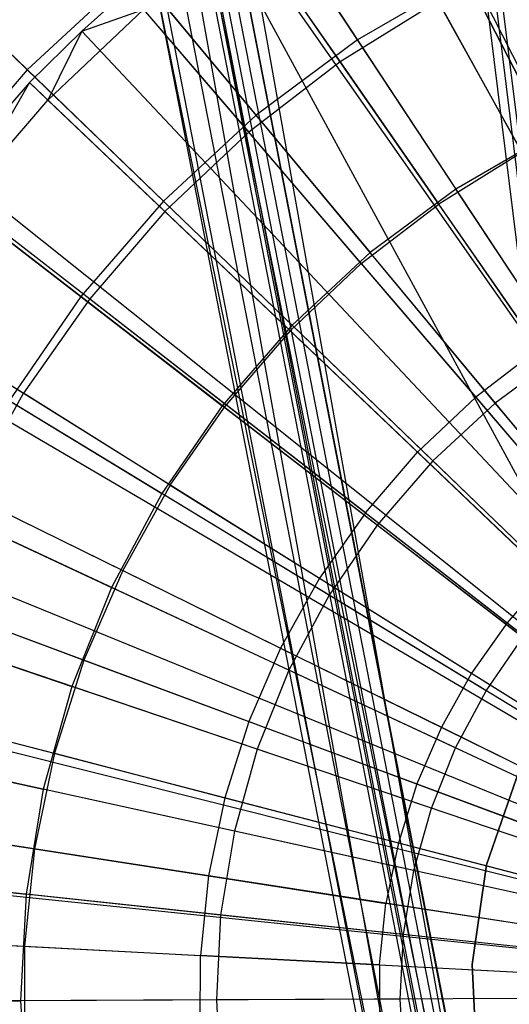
# Model space of a CAD drawing. Extents: x 0.2 to 44.2, y -21.9 to 24.
# Tile 49 of 239: x 4.6 to 5.4, y -3.8 to -2.1. Entities that reach past the tile are written whole.
import ezdxf

# ---------------------------------------------------------------- set-up
doc = ezdxf.new("R2010")
doc.units = 0
doc.header["$LTSCALE"] = 2.54
doc.layers.get('0').update_dxf_attribs({"color": 13, "linetype": 'CONTINUOUS'})

# ---------------------------------------------------------------- blocks, each defined once
blk = doc.blocks.new('GRUPUJ_2')
at = {"color": 0}
for p, q in [((1.2331, 16.4732, 34), (2.0632, 14.8312, 34.55)), ((1.2331, 16.4732, 34), (2.0632, 14.8312, 34.55)), ((1.1598, 16.4345, 34), (2.0499, 14.8241, 34.55)), ((1.1598, 16.4345, 34), (2.0499, 14.8241, 34.55)), ((0.9661, 16.3142, 34), (2.0131, 14.8011, 34.55)), ((0.9661, 16.3142, 34), (2.0131, 14.8011, 34.55)), ((0.9576, 16.3083, 34), (2.0131, 14.8011, 34.55)), ((0.9576, 16.3083, 34), (2.0131, 14.8011, 34.55)), ((0.9906, 16.279, 34.0202), (1.147, 16.0534, 34.1401)), ((0.9906, 16.279, 34.0202), (1.147, 16.0534, 34.1401)), ((0.7857, 16.175, 34), (0.7085, 16.1059, 34)), ((0.7857, 16.175, 34), (0.7085, 16.1059, 34)), ((0.7857, 16.175, 34), (1.9817, 14.7768, 34.55)), ((0.7857, 16.175, 34), (1.9817, 14.7768, 34.55)), ((0.8136, 16.1424, 34.0202), (0.6512, 15.9887, 34.0202)), ((0.8136, 16.1424, 34.0202), (0.6512, 15.9887, 34.0202)), ((0.7085, 16.1059, 34), (0.8136, 16.1424, 34.0202)), ((0.7085, 16.1059, 34), (0.8136, 16.1424, 34.0202)), ((0.8136, 16.1424, 34.0202), (0.992, 15.9339, 34.1401)), ((0.8136, 16.1424, 34.0202), (0.992, 15.9339, 34.1401)), ((1.3133, 16.1567, 34.1401), (1.147, 16.0534, 34.1401)), ((1.3133, 16.1567, 34.1401), (1.147, 16.0534, 34.1401)), ((1.3133, 16.1567, 34.1401), (1.4554, 15.8996, 34.2518)), ((1.3133, 16.1567, 34.1401), (1.4554, 15.8996, 34.2518)), ((0.7085, 16.1059, 34), (0.6202, 16.0183, 34)), ((0.7085, 16.1059, 34), (0.6202, 16.0183, 34)), ((0.7085, 16.1059, 34), (0.6512, 15.9887, 34.0202)), ((0.7085, 16.1059, 34), (0.6512, 15.9887, 34.0202)), ((0.7085, 16.1059, 34), (1.9677, 14.7642, 34.55)), ((0.7085, 16.1059, 34), (1.9677, 14.7642, 34.55)), ((1.147, 16.0534, 34.1401), (0.992, 15.9339, 34.1401)), ((1.147, 16.0534, 34.1401), (0.992, 15.9339, 34.1401)), ((1.147, 16.0534, 34.1401), (1.3144, 15.812, 34.2518)), ((1.147, 16.0534, 34.1401), (1.3144, 15.812, 34.2518)), ((0.6202, 16.0183, 34), (0.4907, 15.8701, 34)), ((0.6202, 16.0183, 34), (0.4907, 15.8701, 34)), ((0.6202, 16.0183, 34), (0.5053, 15.8193, 34.0202)), ((0.6202, 16.0183, 34), (0.5053, 15.8193, 34.0202)), ((0.6202, 16.0183, 34), (0.6512, 15.9887, 34.0202)), ((0.6202, 16.0183, 34), (0.6512, 15.9887, 34.0202)), ((0.6202, 16.0183, 34), (1.9516, 14.7483, 34.55)), ((0.6202, 16.0183, 34), (1.9516, 14.7483, 34.55)), ((0.5053, 15.8193, 34.0202), (0.6512, 15.9887, 34.0202)), ((0.5053, 15.8193, 34.0202), (0.6512, 15.9887, 34.0202)), ((0.8498, 15.7992, 34.1401), (0.6512, 15.9887, 34.0202)), ((0.8498, 15.7992, 34.1401), (0.6512, 15.9887, 34.0202)), ((0.8498, 15.7992, 34.1401), (0.992, 15.9339, 34.1401)), ((0.8498, 15.7992, 34.1401), (0.992, 15.9339, 34.1401)), ((1.1829, 15.7107, 34.2518), (0.992, 15.9339, 34.1401)), ((1.1829, 15.7107, 34.2518), (0.992, 15.9339, 34.1401)), ((1.4554, 15.8996, 34.2518), (1.3144, 15.812, 34.2518)), ((1.4554, 15.8996, 34.2518), (1.3144, 15.812, 34.2518)), ((0.4907, 15.8701, 34), (1.928, 14.7213, 34.55)), ((0.4907, 15.8701, 34), (1.928, 14.7213, 34.55)), ((0.4714, 15.8456, 34), (1.9245, 14.7168, 34.55)), ((0.4714, 15.8456, 34), (1.9245, 14.7168, 34.55)), ((0.5053, 15.8193, 34.0202), (0.7221, 15.6509, 34.1401)), ((0.5053, 15.8193, 34.0202), (0.7221, 15.6509, 34.1401)), ((1.1829, 15.7107, 34.2518), (1.3144, 15.812, 34.2518)), ((1.1829, 15.7107, 34.2518), (1.3144, 15.812, 34.2518)), ((1.4847, 15.5665, 34.3487), (1.3144, 15.812, 34.2518)), ((1.4847, 15.5665, 34.3487), (1.3144, 15.812, 34.2518)), ((0.8498, 15.7992, 34.1401), (0.7221, 15.6509, 34.1401)), ((0.8498, 15.7992, 34.1401), (0.7221, 15.6509, 34.1401)), ((0.8498, 15.7992, 34.1401), (1.0624, 15.5965, 34.2518)), ((0.8498, 15.7992, 34.1401), (1.0624, 15.5965, 34.2518)), ((1.1829, 15.7107, 34.2518), (1.0624, 15.5965, 34.2518)), ((1.1829, 15.7107, 34.2518), (1.0624, 15.5965, 34.2518)), ((1.1829, 15.7107, 34.2518), (1.3772, 15.4836, 34.3487)), ((1.1829, 15.7107, 34.2518), (1.3772, 15.4836, 34.3487)), ((0.3409, 15.6588, 34), (1.9007, 14.6828, 34.55)), ((0.3409, 15.6588, 34), (1.9007, 14.6828, 34.55)), ((0.7221, 15.6509, 34.1401), (0.6099, 15.4904, 34.1401)), ((0.7221, 15.6509, 34.1401), (0.6099, 15.4904, 34.1401)), ((0.7221, 15.6509, 34.1401), (0.954, 15.4707, 34.2518)), ((0.7221, 15.6509, 34.1401), (0.954, 15.4707, 34.2518)), ((0.3773, 15.636, 34.0202), (0.6099, 15.4904, 34.1401)), ((0.3773, 15.636, 34.0202), (0.6099, 15.4904, 34.1401)), ((0.3086, 15.6056, 34), (1.8948, 14.6731, 34.55)), ((0.3086, 15.6056, 34), (1.8948, 14.6731, 34.55)), ((1.0624, 15.5965, 34.2518), (0.954, 15.4707, 34.2518)), ((1.0624, 15.5965, 34.2518), (0.954, 15.4707, 34.2518)), ((1.0624, 15.5965, 34.2518), (1.2786, 15.3902, 34.3487)), ((1.0624, 15.5965, 34.2518), (1.2786, 15.3902, 34.3487)), ((1.4847, 15.5665, 34.3487), (1.3772, 15.4836, 34.3487)), ((1.4847, 15.5665, 34.3487), (1.3772, 15.4836, 34.3487)), ((0.5146, 15.3194, 34.1401), (0.6099, 15.4904, 34.1401)), ((0.5146, 15.3194, 34.1401), (0.6099, 15.4904, 34.1401)), ((0.8589, 15.3346, 34.2518), (0.6099, 15.4904, 34.1401)), ((0.8589, 15.3346, 34.2518), (0.6099, 15.4904, 34.1401)), ((1.3772, 15.4836, 34.3487), (1.2786, 15.3902, 34.3487)), ((1.3772, 15.4836, 34.3487), (1.2786, 15.3902, 34.3487)), ((1.3772, 15.4836, 34.3487), (1.575, 15.2523, 34.4307)), ((1.3772, 15.4836, 34.3487), (1.575, 15.2523, 34.4307)), ((0.2299, 15.4597, 34), (1.8804, 14.6465, 34.55)), ((0.2299, 15.4597, 34), (1.8804, 14.6465, 34.55)), ((0.8589, 15.3346, 34.2518), (0.954, 15.4707, 34.2518)), ((0.8589, 15.3346, 34.2518), (0.954, 15.4707, 34.2518)), ((1.19, 15.2874, 34.3487), (0.954, 15.4707, 34.2518)), ((1.19, 15.2874, 34.3487), (0.954, 15.4707, 34.2518)), ((1.19, 15.2874, 34.3487), (1.2786, 15.3902, 34.3487)), ((1.19, 15.2874, 34.3487), (1.2786, 15.3902, 34.3487)), ((1.4988, 15.1801, 34.4307), (1.2786, 15.3902, 34.3487)), ((1.4988, 15.1801, 34.4307), (1.2786, 15.3902, 34.3487)), ((0.8589, 15.3346, 34.2518), (0.7781, 15.1896, 34.2518)), ((0.8589, 15.3346, 34.2518), (0.7781, 15.1896, 34.2518)), ((0.8589, 15.3346, 34.2518), (1.1123, 15.1761, 34.3487)), ((0.8589, 15.3346, 34.2518), (1.1123, 15.1761, 34.3487)), ((0.1661, 15.318, 34), (1.8688, 14.6207, 34.55)), ((0.1661, 15.318, 34), (1.8688, 14.6207, 34.55)), ((0.5146, 15.3194, 34.1401), (0.7781, 15.1896, 34.2518)), ((0.5146, 15.3194, 34.1401), (0.7781, 15.1896, 34.2518)), ((1.19, 15.2874, 34.3487), (1.1123, 15.1761, 34.3487)), ((1.19, 15.2874, 34.3487), (1.1123, 15.1761, 34.3487)), ((1.19, 15.2874, 34.3487), (1.4304, 15.1007, 34.4307)), ((1.19, 15.2874, 34.3487), (1.4304, 15.1007, 34.4307)), ((0.1397, 15.2504, 34), (1.864, 14.6083, 34.55)), ((0.1397, 15.2504, 34), (1.864, 14.6083, 34.55)), ((0.7781, 15.1896, 34.2518), (0.7124, 15.0372, 34.2518)), ((0.7781, 15.1896, 34.2518), (0.7124, 15.0372, 34.2518)), ((0.7781, 15.1896, 34.2518), (1.0462, 15.0575, 34.3487)), ((0.7781, 15.1896, 34.2518), (1.0462, 15.0575, 34.3487)), ((1.1123, 15.1761, 34.3487), (1.0462, 15.0575, 34.3487)), ((1.1123, 15.1761, 34.3487), (1.0462, 15.0575, 34.3487)), ((1.1123, 15.1761, 34.3487), (1.3703, 15.0147, 34.4307)), ((1.1123, 15.1761, 34.3487), (1.3703, 15.0147, 34.4307)), ((1.4988, 15.1801, 34.4307), (1.4304, 15.1007, 34.4307)), ((1.4988, 15.1801, 34.4307), (1.4304, 15.1007, 34.4307)), ((0.4371, 15.1397, 34.1401), (0.7124, 15.0372, 34.2518)), ((0.4371, 15.1397, 34.1401), (0.7124, 15.0372, 34.2518)), ((1.4304, 15.1007, 34.4307), (1.3703, 15.0147, 34.4307)), ((1.4304, 15.1007, 34.4307), (1.3703, 15.0147, 34.4307)), ((1.4304, 15.1007, 34.4307), (1.6754, 14.9103, 34.4979)), ((1.4304, 15.1007, 34.4307), (1.6754, 14.9103, 34.4979)), ((1.0462, 15.0575, 34.3487), (0.9924, 14.9329, 34.3487)), ((1.0462, 15.0575, 34.3487), (0.9924, 14.9329, 34.3487)), ((1.0462, 15.0575, 34.3487), (1.3192, 14.923, 34.4307)), ((1.0462, 15.0575, 34.3487), (1.3192, 14.923, 34.4307)), ((0.0711, 15.0331, 34), (1.8515, 14.5687, 34.55)), ((0.0711, 15.0331, 34), (1.8515, 14.5687, 34.55)), ((0.7124, 15.0372, 34.2518), (0.6624, 14.8789, 34.2518)), ((0.7124, 15.0372, 34.2518), (0.6624, 14.8789, 34.2518)), ((0.7124, 15.0372, 34.2518), (0.9924, 14.9329, 34.3487)), ((0.7124, 15.0372, 34.2518), (0.9924, 14.9329, 34.3487)), ((0.0659, 15.013, 34), (1.8506, 14.5651, 34.55)), ((0.0659, 15.013, 34), (1.8506, 14.5651, 34.55)), ((1.3703, 15.0147, 34.4307), (1.3192, 14.923, 34.4307)), ((1.3703, 15.0147, 34.4307), (1.3192, 14.923, 34.4307)), ((1.3703, 15.0147, 34.4307), (1.6333, 14.8501, 34.4979)), ((1.3703, 15.0147, 34.4307), (1.6333, 14.8501, 34.4979)), ((0.3782, 14.953, 34.1401), (0.6624, 14.8789, 34.2518)), ((0.3782, 14.953, 34.1401), (0.6624, 14.8789, 34.2518)), ((0.9924, 14.9329, 34.3487), (0.9516, 14.8034, 34.3487)), ((0.9924, 14.9329, 34.3487), (0.9516, 14.8034, 34.3487)), ((0.9924, 14.9329, 34.3487), (1.2776, 14.8267, 34.4307)), ((0.9924, 14.9329, 34.3487), (1.2776, 14.8267, 34.4307)), ((1.3192, 14.923, 34.4307), (1.2776, 14.8267, 34.4307)), ((1.3192, 14.923, 34.4307), (1.2776, 14.8267, 34.4307)), ((1.3192, 14.923, 34.4307), (1.5975, 14.7859, 34.4979)), ((1.3192, 14.923, 34.4307), (1.5975, 14.7859, 34.4979)), ((0.6624, 14.8789, 34.2518), (0.6287, 14.7163, 34.2518)), ((0.6624, 14.8789, 34.2518), (0.6287, 14.7163, 34.2518)), ((0.6624, 14.8789, 34.2518), (0.9516, 14.8034, 34.3487)), ((0.6624, 14.8789, 34.2518), (0.9516, 14.8034, 34.3487)), ((1.2776, 14.8267, 34.4307), (1.2461, 14.7266, 34.4307)), ((1.2776, 14.8267, 34.4307), (1.2461, 14.7266, 34.4307)), ((1.2776, 14.8267, 34.4307), (1.5684, 14.7184, 34.4979)), ((1.2776, 14.8267, 34.4307), (1.5684, 14.7184, 34.4979)), ((1.8431, 14.5281, 34.55), (0.0248, 14.8099, 34)), ((1.8431, 14.5281, 34.55), (0.0248, 14.8099, 34)), ((0.9516, 14.8034, 34.3487), (0.924, 14.6705, 34.3487)), ((0.9516, 14.8034, 34.3487), (0.924, 14.6705, 34.3487)), ((0.9516, 14.8034, 34.3487), (1.2461, 14.7266, 34.4307)), ((0.9516, 14.8034, 34.3487), (1.2461, 14.7266, 34.4307)), ((0.3384, 14.7613, 34.1401), (0.6287, 14.7163, 34.2518)), ((0.3384, 14.7613, 34.1401), (0.6287, 14.7163, 34.2518)), ((1.2461, 14.7266, 34.4307), (1.2248, 14.6239, 34.4307)), ((1.2461, 14.7266, 34.4307), (1.2248, 14.6239, 34.4307)), ((1.2461, 14.7266, 34.4307), (1.5463, 14.6483, 34.4979)), ((1.2461, 14.7266, 34.4307), (1.5463, 14.6483, 34.4979)), ((0.6287, 14.7163, 34.2518), (0.6116, 14.5512, 34.2518)), ((0.6287, 14.7163, 34.2518), (0.6116, 14.5512, 34.2518)), ((0.6287, 14.7163, 34.2518), (0.924, 14.6705, 34.3487)), ((0.6287, 14.7163, 34.2518), (0.924, 14.6705, 34.3487)), ((0.0102, 14.6968, 34), (1.8404, 14.5075, 34.55)), ((0.0102, 14.6968, 34), (1.8404, 14.5075, 34.55)), ((0.924, 14.6705, 34.3487), (0.91, 14.5355, 34.3487)), ((0.924, 14.6705, 34.3487), (0.91, 14.5355, 34.3487)), ((0.924, 14.6705, 34.3487), (1.2248, 14.6239, 34.4307)), ((0.924, 14.6705, 34.3487), (1.2248, 14.6239, 34.4307)), ((1.214, 14.5195, 34.4307), (1.2248, 14.6239, 34.4307)), ((1.214, 14.5195, 34.4307), (1.2248, 14.6239, 34.4307)), ((1.5314, 14.5764, 34.4979), (1.2248, 14.6239, 34.4307)), ((1.5314, 14.5764, 34.4979), (1.2248, 14.6239, 34.4307)), ((0.0013, 14.5832, 34), (1.8388, 14.4868, 34.55)), ((0.0013, 14.5832, 34), (1.8388, 14.4868, 34.55)), ((0.3183, 14.5666, 34.1401), (0.6116, 14.5512, 34.2518)), ((0.3183, 14.5666, 34.1401), (0.6116, 14.5512, 34.2518)), ((0.6116, 14.5512, 34.2518), (0.6113, 14.3851, 34.2518)), ((0.6116, 14.5512, 34.2518), (0.6113, 14.3851, 34.2518)), ((0.6116, 14.5512, 34.2518), (0.91, 14.5355, 34.3487)), ((0.6116, 14.5512, 34.2518), (0.91, 14.5355, 34.3487)), ((0.9098, 14.3998, 34.3487), (0.91, 14.5355, 34.3487)), ((0.9098, 14.3998, 34.3487), (0.91, 14.5355, 34.3487)), ((1.214, 14.5195, 34.4307), (0.91, 14.5355, 34.3487)), ((1.214, 14.5195, 34.4307), (0.91, 14.5355, 34.3487)), ((1.214, 14.5195, 34.4307), (1.2138, 14.4146, 34.4307)), ((1.214, 14.5195, 34.4307), (1.2138, 14.4146, 34.4307)), ((1.214, 14.5195, 34.4307), (1.5238, 14.5033, 34.4979)), ((1.214, 14.5195, 34.4307), (1.5238, 14.5033, 34.4979))]:
    blk.add_line(p, q, dxfattribs=at)
blk = doc.blocks.new('KARO-10934_STL')
at = {"color": 0}
for p, q in [((5.4959, -2.9757, 126.1818), (5.272, -1.1538, 126.1818)), ((5.4959, -2.9757, 126.1818), (5.272, -1.1538, 126.1818)), ((5.2823, -1.1531, 126.1649), (5.5061, -2.9739, 126.1649)), ((5.2823, -1.1531, 126.1649), (5.5061, -2.9739, 126.1649)), ((5.2564, -1.1549, 126.1937), (5.4805, -2.9785, 126.1937)), ((5.2564, -1.1549, 126.1937), (5.4805, -2.9785, 126.1937)), ((4.8266, -1.1842, 124.285), (5.487, -4.8882, 124.285)), ((4.8266, -1.1842, 124.285), (5.487, -4.8882, 124.285)), ((5.391, -4.9163, 124.285), (4.7268, -1.191, 124.285)), ((5.391, -4.9163, 124.285), (4.7268, -1.191, 124.285)), ((4.9167, -2.0065, 126.1875), (5.4254, -4.6191, 126.1875)), ((4.9167, -2.0065, 126.1875), (5.4254, -4.6191, 126.1875)), ((4.9325, -2.0047, 126.1984), (5.4407, -4.6148, 126.1984)), ((4.9325, -2.0047, 126.1984), (5.4407, -4.6148, 126.1984)), ((4.9512, -2.0025, 126.2025), (5.4588, -4.6098, 126.2025)), ((4.9512, -2.0025, 126.2025), (5.4588, -4.6098, 126.2025)), ((4.9512, -2.0025, 126.2025), (5.4805, -2.9785, 126.1937)), ((4.9512, -2.0025, 126.2025), (5.4805, -2.9785, 126.1937)), ((4.9519, -2.0024, 126.3025), (5.4595, -4.6096, 126.3025)), ((4.9519, -2.0024, 126.3025), (5.4595, -4.6096, 126.3025)), ((4.8032, -2.0197, 126.1525), (5.3152, -4.6494, 126.1525)), ((4.8032, -2.0197, 126.1525), (5.3152, -4.6494, 126.1525)), ((4.8032, -2.0197, 126.1525), (5.391, -4.9163, 124.285)), ((4.8032, -2.0197, 126.1525), (5.391, -4.9163, 124.285)), ((4.8145, -2.0184, 126.2098), (5.3262, -4.6464, 126.2098)), ((4.8145, -2.0184, 126.2098), (5.3262, -4.6464, 126.2098)), ((4.8467, -2.0146, 126.2584), (5.3574, -4.6378, 126.2584)), ((4.8467, -2.0146, 126.2584), (5.3574, -4.6378, 126.2584)), ((4.8949, -2.009, 126.291), (5.4043, -4.6249, 126.291)), ((4.8949, -2.009, 126.291), (5.4043, -4.6249, 126.291)), ((4.9025, -2.0082, 126.1525), (5.487, -4.8882, 124.285)), ((4.9025, -2.0082, 126.1525), (5.4116, -4.6229, 126.1525)), ((4.9025, -2.0082, 126.1525), (5.487, -4.8882, 124.285)), ((4.9025, -2.0082, 126.1525), (5.4116, -4.6229, 126.1525)), ((5.4152, -4.6219, 126.1714), (4.9062, -2.0077, 126.1714)), ((5.4152, -4.6219, 126.1714), (4.9062, -2.0077, 126.1714)), ((5.367, -3.5242, 47.1769), (5.423, -3.3625, 47.1769)), ((5.423, -3.3625, 43.1769), (5.367, -3.5242, 43.1769)), ((5.367, -3.5242, 47.1769), (5.423, -3.3625, 47.1769)), ((5.423, -3.3625, 43.1769), (5.367, -3.5242, 43.1769)), ((5.3426, -3.6936, 47.1769), (5.367, -3.5242, 47.1769)), ((5.367, -3.5242, 43.1769), (5.3426, -3.6936, 43.1769)), ((5.3426, -3.6936, 47.1769), (5.367, -3.5242, 47.1769)), ((5.367, -3.5242, 43.1769), (5.3426, -3.6936, 43.1769)), ((5.367, -3.5242, 47.1769), (5.367, -3.5242, 43.1769)), ((5.367, -3.5242, 47.1769), (5.367, -3.5242, 43.1769)), ((5.3508, -3.8645, 47.1769), (5.3426, -3.6936, 47.1769)), ((5.3426, -3.6936, 47.1769), (5.3426, -3.6936, 43.1769)), ((5.3426, -3.6936, 43.1769), (5.3508, -3.8645, 43.1769)), ((5.3426, -3.6936, 47.1769), (5.3426, -3.6936, 43.1769)), ((5.3508, -3.8645, 47.1769), (5.3426, -3.6936, 47.1769)), ((5.3426, -3.6936, 43.1769), (5.3508, -3.8645, 43.1769))]:
    blk.add_line(p, q, dxfattribs=at)
blk.add_blockref('GRUPUJ_2', (3.9714, -18.2138, 12.8689), dxfattribs=at)
blk = doc.blocks.new('GRUPUJ_1')
at = {"color": 0}
for p, q in [((4.9259, 19.8171, 34.3247), (4.589, 20.3282, 34.5731)), ((4.9259, 19.8171, 34.3247), (4.589, 20.3282, 34.5731)), ((4.9651, 20.2109, 45.5549), (5.2494, 19.6549, 45.7705)), ((4.9651, 20.2109, 45.5549), (5.2494, 19.6549, 45.7705)), ((3.9358, 20.1808, 45.2719), (4.3654, 19.7663, 45.5549)), ((3.9358, 20.1808, 45.2719), (4.3654, 19.7663, 45.5549)), ((4.7536, 19.6894, 34.3247), (4.3625, 20.1603, 34.5731)), ((4.7536, 19.6894, 34.3247), (4.3625, 20.1603, 34.5731)), ((4.7492, 20.0851, 45.5549), (5.0929, 19.5638, 45.7705)), ((4.7492, 20.0851, 45.5549), (5.0929, 19.5638, 45.7705)), ((4.5963, 19.5435, 34.3247), (4.1558, 19.9685, 34.5731)), ((4.5963, 19.5435, 34.3247), (4.1558, 19.9685, 34.5731)), ((4.5485, 19.9363, 45.5549), (4.3654, 19.7663, 45.5549)), ((4.5485, 19.9363, 45.5549), (4.3654, 19.7663, 45.5549)), ((4.5485, 19.9363, 45.5549), (4.9475, 19.4559, 45.7705)), ((4.5485, 19.9363, 45.5549), (4.9475, 19.4559, 45.7705)), ((5.1112, 19.9252, 34.3247), (4.9259, 19.8171, 34.3247)), ((5.1112, 19.9252, 34.3247), (4.9259, 19.8171, 34.3247)), ((5.4006, 19.3591, 34.145), (5.1112, 19.9252, 34.3247)), ((5.4006, 19.3591, 34.145), (5.1112, 19.9252, 34.3247)), ((4.9259, 19.8171, 34.3247), (4.7536, 19.6894, 34.3247)), ((4.9259, 19.8171, 34.3247), (4.7536, 19.6894, 34.3247)), ((5.2758, 19.2864, 34.145), (4.9259, 19.8171, 34.3247)), ((5.2758, 19.2864, 34.145), (4.9259, 19.8171, 34.3247)), ((4.4561, 19.3811, 34.3247), (3.9715, 19.7551, 34.5731)), ((4.4561, 19.3811, 34.3247), (3.9715, 19.7551, 34.5731)), ((4.3654, 19.7663, 45.5549), (4.2021, 19.5772, 45.5549)), ((4.3654, 19.7663, 45.5549), (4.2021, 19.5772, 45.5549)), ((4.3654, 19.7663, 45.5549), (4.8148, 19.3327, 45.7705)), ((4.3654, 19.7663, 45.5549), (4.8148, 19.3327, 45.7705)), ((4.7536, 19.6894, 34.3247), (4.5963, 19.5435, 34.3247)), ((4.7536, 19.6894, 34.3247), (4.5963, 19.5435, 34.3247)), ((5.1597, 19.2003, 34.145), (4.7536, 19.6894, 34.3247)), ((5.1597, 19.2003, 34.145), (4.7536, 19.6894, 34.3247)), ((5.2494, 19.6549, 45.7705), (5.0929, 19.5638, 45.7705)), ((5.2494, 19.6549, 45.7705), (5.0929, 19.5638, 45.7705)), ((4.2021, 19.5772, 45.5549), (4.6964, 19.1957, 45.7705)), ((4.2021, 19.5772, 45.5549), (4.6964, 19.1957, 45.7705)), ((5.0929, 19.5638, 45.7705), (4.9475, 19.4559, 45.7705)), ((5.0929, 19.5638, 45.7705), (4.9475, 19.4559, 45.7705)), ((5.4476, 19.0258, 45.9162), (5.0929, 19.5638, 45.7705)), ((5.4476, 19.0258, 45.9162), (5.0929, 19.5638, 45.7705)), ((4.5963, 19.5435, 34.3247), (4.4561, 19.3811, 34.3247)), ((4.5963, 19.5435, 34.3247), (4.4561, 19.3811, 34.3247)), ((5.0539, 19.1021, 34.145), (4.5963, 19.5435, 34.3247)), ((5.0539, 19.1021, 34.145), (4.5963, 19.5435, 34.3247)), ((4.9475, 19.4559, 45.7705), (4.8148, 19.3327, 45.7705)), ((4.9475, 19.4559, 45.7705), (4.8148, 19.3327, 45.7705)), ((5.3591, 18.9602, 45.9162), (4.9475, 19.4559, 45.7705)), ((5.3591, 18.9602, 45.9162), (4.9475, 19.4559, 45.7705)), ((4.0605, 19.3713, 45.5549), (4.5938, 19.0465, 45.7705)), ((4.0605, 19.3713, 45.5549), (4.5938, 19.0465, 45.7705)), ((4.4561, 19.3811, 34.3247), (4.3346, 19.2043, 34.3247)), ((4.4561, 19.3811, 34.3247), (4.3346, 19.2043, 34.3247)), ((4.9594, 18.9927, 34.145), (4.4561, 19.3811, 34.3247)), ((4.9594, 18.9927, 34.145), (4.4561, 19.3811, 34.3247)), ((4.8148, 19.3327, 45.7705), (4.6964, 19.1957, 45.7705)), ((4.8148, 19.3327, 45.7705), (4.6964, 19.1957, 45.7705)), ((5.2785, 18.8853, 45.9162), (4.8148, 19.3327, 45.7705)), ((5.2785, 18.8853, 45.9162), (4.8148, 19.3327, 45.7705)), ((5.2758, 19.2864, 34.145), (5.1597, 19.2003, 34.145)), ((5.2758, 19.2864, 34.145), (5.1597, 19.2003, 34.145)), ((4.8776, 18.8737, 34.145), (4.3346, 19.2043, 34.3247)), ((4.8776, 18.8737, 34.145), (4.3346, 19.2043, 34.3247)), ((4.6964, 19.1957, 45.7705), (4.5938, 19.0465, 45.7705)), ((4.6964, 19.1957, 45.7705), (4.5938, 19.0465, 45.7705)), ((5.2065, 18.802, 45.9162), (4.6964, 19.1957, 45.7705)), ((5.2065, 18.802, 45.9162), (4.6964, 19.1957, 45.7705)), ((5.1597, 19.2003, 34.145), (5.0539, 19.1021, 34.145)), ((5.1597, 19.2003, 34.145), (5.0539, 19.1021, 34.145)), ((5.5761, 18.6991, 34.0364), (5.1597, 19.2003, 34.145)), ((5.5761, 18.6991, 34.0364), (5.1597, 19.2003, 34.145)), ((3.9425, 19.151, 45.5549), (4.5083, 18.8869, 45.7705)), ((3.9425, 19.151, 45.5549), (4.5083, 18.8869, 45.7705)), ((5.0539, 19.1021, 34.145), (4.9594, 18.9927, 34.145)), ((5.0539, 19.1021, 34.145), (4.9594, 18.9927, 34.145)), ((5.5228, 18.6496, 34.0364), (5.0539, 19.1021, 34.145)), ((5.5228, 18.6496, 34.0364), (5.0539, 19.1021, 34.145)), ((4.5938, 19.0465, 45.7705), (4.5083, 18.8869, 45.7705)), ((4.5938, 19.0465, 45.7705), (4.5083, 18.8869, 45.7705)), ((5.1442, 18.7113, 45.9162), (4.5938, 19.0465, 45.7705)), ((5.1442, 18.7113, 45.9162), (4.5938, 19.0465, 45.7705)), ((4.8094, 18.7463, 34.145), (4.2333, 19.0153, 34.3247)), ((4.8094, 18.7463, 34.145), (4.2333, 19.0153, 34.3247)), ((4.9594, 18.9927, 34.145), (4.8776, 18.8737, 34.145)), ((4.9594, 18.9927, 34.145), (4.8776, 18.8737, 34.145)), ((5.4753, 18.5946, 34.0364), (4.9594, 18.9927, 34.145)), ((5.4753, 18.5946, 34.0364), (4.9594, 18.9927, 34.145)), ((3.8495, 18.9191, 45.5549), (4.4409, 18.7188, 45.7705)), ((3.8495, 18.9191, 45.5549), (4.4409, 18.7188, 45.7705)), ((4.5083, 18.8869, 45.7705), (4.4409, 18.7188, 45.7705)), ((4.5083, 18.8869, 45.7705), (4.4409, 18.7188, 45.7705)), ((5.0922, 18.6143, 45.9162), (4.5083, 18.8869, 45.7705)), ((5.0922, 18.6143, 45.9162), (4.5083, 18.8869, 45.7705)), ((4.8776, 18.8737, 34.145), (4.8094, 18.7463, 34.145)), ((4.8776, 18.8737, 34.145), (4.8094, 18.7463, 34.145)), ((5.4341, 18.5347, 34.0364), (4.8776, 18.8737, 34.145)), ((5.4341, 18.5347, 34.0364), (4.8776, 18.8737, 34.145)), ((4.7556, 18.6123, 34.145), (4.1534, 18.8162, 34.3247)), ((4.7556, 18.6123, 34.145), (4.1534, 18.8162, 34.3247)), ((5.1442, 18.7113, 45.9162), (5.2065, 18.802, 45.9162)), ((5.1442, 18.7113, 45.9162), (5.2065, 18.802, 45.9162)), ((4.8094, 18.7463, 34.145), (4.7556, 18.6123, 34.145)), ((4.8094, 18.7463, 34.145), (4.7556, 18.6123, 34.145)), ((5.3998, 18.4707, 34.0364), (4.8094, 18.7463, 34.145)), ((5.3998, 18.4707, 34.0364), (4.8094, 18.7463, 34.145)), ((4.4409, 18.7188, 45.7705), (4.3923, 18.5444, 45.7705)), ((4.4409, 18.7188, 45.7705), (4.3923, 18.5444, 45.7705)), ((5.0512, 18.5121, 45.9162), (4.4409, 18.7188, 45.7705)), ((5.0512, 18.5121, 45.9162), (4.4409, 18.7188, 45.7705)), ((5.0922, 18.6143, 45.9162), (5.1442, 18.7113, 45.9162)), ((5.0922, 18.6143, 45.9162), (5.1442, 18.7113, 45.9162)), ((3.7825, 18.6784, 45.5549), (4.3923, 18.5444, 45.7705)), ((3.7825, 18.6784, 45.5549), (4.3923, 18.5444, 45.7705)), ((4.7168, 18.4731, 34.145), (4.0959, 18.6095, 34.3247)), ((4.7168, 18.4731, 34.145), (4.0959, 18.6095, 34.3247)), ((4.7556, 18.6123, 34.145), (4.7168, 18.4731, 34.145)), ((4.7556, 18.6123, 34.145), (4.7168, 18.4731, 34.145)), ((5.3727, 18.4032, 34.0364), (4.7556, 18.6123, 34.145)), ((5.3727, 18.4032, 34.0364), (4.7556, 18.6123, 34.145)), ((5.0512, 18.5121, 45.9162), (5.0922, 18.6143, 45.9162)), ((5.0512, 18.5121, 45.9162), (5.0922, 18.6143, 45.9162)), ((4.3923, 18.5444, 45.7705), (4.3633, 18.3657, 45.7705)), ((4.3923, 18.5444, 45.7705), (4.3633, 18.3657, 45.7705)), ((5.0217, 18.4061, 45.9162), (4.3923, 18.5444, 45.7705)), ((5.0217, 18.4061, 45.9162), (4.3923, 18.5444, 45.7705)), ((5.0217, 18.4061, 45.9162), (5.0512, 18.5121, 45.9162)), ((5.0217, 18.4061, 45.9162), (5.0512, 18.5121, 45.9162)), ((4.7168, 18.4731, 34.145), (4.6936, 18.3305, 34.145)), ((4.7168, 18.4731, 34.145), (4.6936, 18.3305, 34.145)), ((5.3533, 18.3332, 34.0364), (4.7168, 18.4731, 34.145)), ((5.3533, 18.3332, 34.0364), (4.7168, 18.4731, 34.145)), ((3.7423, 18.4318, 45.5549), (4.3633, 18.3657, 45.7705)), ((3.7423, 18.4318, 45.5549), (4.3633, 18.3657, 45.7705)), ((5.004, 18.2974, 45.9162), (5.0217, 18.4061, 45.9162)), ((5.004, 18.2974, 45.9162), (5.0217, 18.4061, 45.9162)), ((4.6936, 18.3305, 34.145), (4.0615, 18.3978, 34.3247)), ((4.6936, 18.3305, 34.145), (4.0615, 18.3978, 34.3247)), ((4.3633, 18.3657, 45.7705), (4.354, 18.1848, 45.7705)), ((4.3633, 18.3657, 45.7705), (4.354, 18.1848, 45.7705)), ((5.004, 18.2974, 45.9162), (4.3633, 18.3657, 45.7705)), ((5.004, 18.2974, 45.9162), (4.3633, 18.3657, 45.7705)), ((4.6936, 18.3305, 34.145), (4.6863, 18.1862, 34.145)), ((4.6936, 18.3305, 34.145), (4.6863, 18.1862, 34.145)), ((5.3416, 18.2615, 34.0364), (4.6936, 18.3305, 34.145)), ((5.3416, 18.2615, 34.0364), (4.6936, 18.3305, 34.145)), ((4.9984, 18.1875, 45.9162), (5.004, 18.2974, 45.9162)), ((4.9984, 18.1875, 45.9162), (5.004, 18.2974, 45.9162)), ((3.7296, 18.1822, 45.5549), (4.354, 18.1848, 45.7705)), ((3.7296, 18.1822, 45.5549), (4.354, 18.1848, 45.7705)), ((4.6863, 18.1862, 34.145), (4.0505, 18.1836, 34.3247)), ((4.6863, 18.1862, 34.145), (4.0505, 18.1836, 34.3247)), ((4.9984, 18.1875, 45.9162), (4.354, 18.1848, 45.7705)), ((4.9984, 18.1875, 45.9162), (4.354, 18.1848, 45.7705)), ((4.354, 18.1848, 45.7705), (4.3648, 18.0041, 45.7705)), ((4.354, 18.1848, 45.7705), (4.3648, 18.0041, 45.7705)), ((5.3379, 18.1889, 34.0364), (4.6863, 18.1862, 34.145)), ((5.3379, 18.1889, 34.0364), (4.6863, 18.1862, 34.145)), ((4.6863, 18.1862, 34.145), (4.6948, 18.042, 34.145)), ((4.6863, 18.1862, 34.145), (4.6948, 18.042, 34.145)), ((5.0049, 18.0776, 45.9162), (4.9984, 18.1875, 45.9162)), ((5.0049, 18.0776, 45.9162), (4.9984, 18.1875, 45.9162))]:
    blk.add_line(p, q, dxfattribs=at)
blk = doc.blocks.new('GRUPUJ_3')
at = {"color": 0}
for name, p in [('GRUPUJ_1', (0, 0)), ('KARO-10934_STL', (-0.2222, 21.9402, -1.2505))]:
    blk.add_blockref(name, p, dxfattribs=at)

msp = doc.modelspace()

# ---------------------------------------------------------------- block references
at = {"color": 0}
msp.add_blockref('GRUPUJ_3', (0.2222, -21.9402, 1.2505), dxfattribs=at)

doc.saveas('drawing.dxf')
